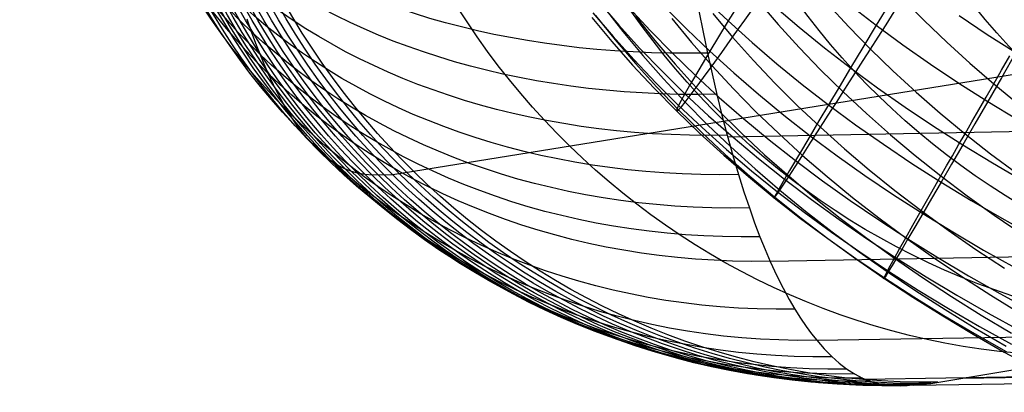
# Model space of a CAD drawing. Extents: x -274 to 274, y -220 to 276.
# Tile 102 of 164: x 247.57 to 250.189, y 8.408 to 9.399. Entities that reach past the tile are written whole.
import ezdxf

# ---------------------------------------------------------------- set-up
doc = ezdxf.new("R2010")
doc.units = 0
doc.layers.add('PREDEFINITO', color=7, linetype='CONTINUOUS')

msp = doc.modelspace()

# ---------------------------------------------------------------- linework, layer by layer
at = {"layer": 'PREDEFINITO'}
for p, q in [((252.0103, 9.5435, 716.2596), (248.5618, 8.986, 699.9899)), ((249.9184, 9.455, 684.2094), (249.9758, 9.3964, 684.1812)), ((249.1091, 9.447, 688.1329), (249.1632, 9.3841, 688.1339)), ((249.1235, 9.4321, 686.5378), (249.1741, 9.3673, 686.5262)), ((249.1899, 9.4309, 688.5393), (249.2466, 9.3695, 688.5431)), ((249.2849, 9.4332, 688.9485), (249.344, 9.3734, 688.9551)), ((249.3931, 9.4536, 689.3582), (249.4544, 9.3952, 689.3675)), ((249.4829, 9.4414, 689.5679), (249.4544, 9.3952, 689.3675)), ((249.5339, 9.4483, 684.9808), (249.5871, 9.386, 684.9574)), ((249.5772, 9.4346, 689.778), (249.6426, 9.3788, 689.7895)), ((249.7196, 9.44, 684.5899), (249.775, 9.3796, 684.5639)), ((249.7787, 9.437, 690.1981), (249.8478, 9.3837, 690.2116)), ((249.8855, 9.4461, 690.4075), (249.8478, 9.3837, 690.2116)), ((249.0918, 9.4047, 687.3281), (249.1445, 9.3408, 687.3228)), ((249.0945, 9.4173, 687.7298), (249.148, 9.3539, 687.7277)), ((249.1014, 9.4095, 686.93), (249.1531, 9.3452, 686.9215)), ((249.2077, 9.4076, 686.1392), (249.2592, 9.3434, 686.1245)), ((249.376, 9.4226, 697.0614), (249.3874, 9.3656, 697.1103)), ((249.4131, 9.4152, 685.3581), (249.466, 9.3523, 685.3374)), ((249.4983, 9.3978, 685.157), (249.5157, 9.4224, 685.0683)), ((249.8739, 9.3851, 684.371), (249.8957, 9.4193, 684.2895)), ((250.0686, 9.4095, 690.6311), (250.1431, 9.3597, 690.6459)), ((248.1865, 9.3666, 698.2558), (248.1751, 9.3998, 698.2052)), ((249.1632, 9.3841, 688.1339), (249.2195, 9.3222, 688.1346)), ((249.3043, 9.4018, 685.7451), (249.3566, 9.3382, 685.7274)), ((249.4544, 9.3952, 689.3675), (249.4286, 9.3529, 689.1652)), ((249.4527, 9.0868, 697.3973), (265.094, 9.3967, 694.0425)), ((249.4544, 9.3952, 689.3675), (249.5179, 9.3379, 689.3764)), ((249.4817, 9.3744, 685.2467), (249.4983, 9.3978, 685.157)), ((249.5871, 9.386, 684.9574), (249.6425, 9.325, 684.934)), ((249.6426, 9.3788, 689.7895), (249.7101, 9.324, 689.8005)), ((249.775, 9.3796, 684.5639), (249.8326, 9.3204, 684.5382)), ((249.8478, 9.3837, 690.2116), (249.8126, 9.3251, 690.0127)), ((249.8478, 9.3837, 690.2116), (249.919, 9.3314, 690.2246)), ((249.8528, 9.3521, 684.4539), (249.8739, 9.3851, 684.371)), ((249.9758, 9.3964, 684.1812), (250.0353, 9.3391, 684.1532)), ((248.1977, 9.3357, 698.306), (248.1865, 9.3666, 698.2558)), ((249.148, 9.3539, 687.7277), (249.2038, 9.2917, 687.7252)), ((249.1741, 9.3673, 686.5262), (249.227, 9.3036, 686.5146)), ((249.2466, 9.3695, 688.5431), (249.3056, 9.3093, 688.5466)), ((249.344, 9.3734, 688.9551), (249.4053, 9.3146, 688.9613)), ((249.3874, 9.3656, 697.1103), (249.3991, 9.3096, 697.1612)), ((249.4286, 9.3529, 689.1652), (249.4053, 9.3146, 688.9613)), ((249.437, 9.3117, 685.5217), (249.466, 9.3523, 685.3374)), ((249.466, 9.3523, 685.3374), (249.4817, 9.3744, 685.2467)), ((249.466, 9.3523, 685.3374), (249.5211, 9.2905, 685.3168)), ((249.8326, 9.3204, 684.5382), (249.8528, 9.3521, 684.4539)), ((250.1431, 9.3597, 690.6459), (250.2196, 9.311, 690.6601)), ((248.2089, 9.3068, 698.3561), (248.1977, 9.3357, 698.306)), ((249.1445, 9.3408, 687.3228), (249.1996, 9.2781, 687.3173)), ((249.1531, 9.3452, 686.9215), (249.2072, 9.282, 686.9129)), ((249.2592, 9.3434, 686.1245), (249.3131, 9.2803, 686.1098)), ((249.3566, 9.3382, 685.7274), (249.4113, 9.2758, 685.7096)), ((249.5179, 9.3379, 689.3764), (249.5835, 9.2816, 689.3849)), ((249.6425, 9.325, 684.934), (249.7001, 9.2651, 684.9108)), ((249.7101, 9.324, 689.8005), (249.7797, 9.2703, 689.8111)), ((249.8126, 9.3251, 690.0127), (249.7797, 9.2703, 689.8111)), ((249.919, 9.3314, 690.2246), (249.9922, 9.2802, 690.2371)), ((250.0353, 9.3391, 684.1532), (250.0969, 9.283, 684.1255)), ((248.2199, 9.28, 698.4059), (248.2089, 9.3068, 698.3561)), ((249.2195, 9.3222, 688.1346), (249.2781, 9.2615, 688.135)), ((249.227, 9.3036, 686.5146), (249.2822, 9.241, 686.5028)), ((249.3056, 9.3093, 688.5466), (249.3668, 9.2501, 688.5498)), ((249.4053, 9.3146, 688.9613), (249.3847, 9.2803, 688.7561)), ((249.3991, 9.3096, 697.1612), (249.4112, 9.2545, 697.2141)), ((249.4053, 9.3146, 688.9613), (249.4688, 9.2569, 688.9672)), ((249.4113, 9.2758, 685.7096), (249.437, 9.3117, 685.5217)), ((249.8132, 9.29, 684.6237), (249.8326, 9.3204, 684.5382)), ((249.8326, 9.3204, 684.5382), (249.8924, 9.2624, 684.5126)), ((250.2196, 9.311, 690.6601), (250.1809, 9.2441, 690.462)), ((250.1815, 9.2645, 684.0168), (250.2033, 9.3022, 683.9372)), ((248.2307, 9.2552, 698.4547), (248.2199, 9.28, 698.4059)), ((249.1996, 9.2781, 687.3173), (249.2569, 9.2165, 687.3115)), ((249.2038, 9.2917, 687.7252), (249.2618, 9.2305, 687.7226)), ((249.2072, 9.282, 686.9129), (249.2636, 9.2199, 686.9042)), ((249.3131, 9.2803, 686.1098), (249.3693, 9.2185, 686.095)), ((249.3847, 9.2803, 688.7561), (249.3668, 9.2501, 688.5498)), ((249.3887, 9.2448, 685.9008), (249.4113, 9.2758, 685.7096)), ((249.4113, 9.2758, 685.7096), (249.4681, 9.2146, 685.6919)), ((249.5211, 9.2905, 685.3168), (249.5785, 9.23, 685.2963)), ((249.5835, 9.2816, 689.3849), (249.6513, 9.2265, 689.3929)), ((249.7946, 9.2608, 684.7105), (249.8132, 9.29, 684.6237)), ((249.9922, 9.2802, 690.2371), (250.0674, 9.23, 690.2491)), ((250.0969, 9.283, 684.1255), (250.1605, 9.2281, 684.098)), ((248.2448, 9.2251, 698.5184), (248.2307, 9.2552, 698.4547)), ((249.2781, 9.2615, 688.135), (249.339, 9.2019, 688.1351)), ((249.3668, 9.2501, 688.5498), (249.3515, 9.2239, 688.3427)), ((249.3668, 9.2501, 688.5498), (249.4301, 9.1919, 688.5526)), ((249.4112, 9.2545, 697.2141), (249.4239, 9.1998, 697.2701)), ((249.4688, 9.2569, 688.9672), (249.5345, 9.2002, 688.9727)), ((249.7001, 9.2651, 684.9108), (249.7599, 9.2064, 684.8877)), ((249.7797, 9.2703, 689.8111), (249.7492, 9.2194, 689.6069)), ((249.7769, 9.233, 684.7985), (249.7946, 9.2608, 684.7105)), ((249.7797, 9.2703, 689.8111), (249.8513, 9.2176, 689.8212)), ((249.8924, 9.2624, 684.5126), (249.9543, 9.2056, 684.4871)), ((250.1605, 9.2281, 684.098), (250.1815, 9.2645, 684.0168)), ((248.2583, 9.1986, 698.5795), (248.2448, 9.2251, 698.5184)), ((249.2618, 9.2305, 687.7226), (249.3221, 9.1704, 687.7197)), ((249.2636, 9.2199, 686.9042), (249.3222, 9.1589, 686.8953)), ((249.2822, 9.241, 686.5028), (249.3397, 9.1796, 686.491)), ((249.3515, 9.2239, 688.3427), (249.339, 9.2019, 688.1351)), ((249.3693, 9.2185, 686.095), (249.3887, 9.2448, 685.9008)), ((249.5785, 9.23, 685.2963), (249.638, 9.1706, 685.2758)), ((249.6513, 9.2265, 689.3929), (249.7211, 9.1724, 689.4006)), ((249.7492, 9.2194, 689.6069), (249.7211, 9.1724, 689.4006)), ((249.7599, 9.2064, 684.8877), (249.7769, 9.233, 684.7985)), ((250.0674, 9.23, 690.2491), (250.1445, 9.181, 690.2605)), ((250.1403, 9.193, 684.1806), (250.1605, 9.2281, 684.098)), ((250.1809, 9.2441, 690.462), (250.1445, 9.181, 690.2605)), ((250.1605, 9.2281, 684.098), (250.2262, 9.1744, 684.0708)), ((248.2712, 9.1749, 698.6384), (248.2583, 9.1986, 698.5795)), ((249.2569, 9.2165, 687.3115), (249.3164, 9.156, 687.3056)), ((249.339, 9.2019, 688.1351), (249.3292, 9.1841, 687.9274)), ((249.339, 9.2019, 688.1351), (249.402, 9.1434, 688.135)), ((249.3397, 9.1796, 686.491), (249.353, 9.1967, 686.2918)), ((249.353, 9.1967, 686.2918), (249.3693, 9.2185, 686.095)), ((249.3693, 9.2185, 686.095), (249.4277, 9.1577, 686.0801)), ((249.4239, 9.1998, 697.2701), (249.4374, 9.1451, 697.3295)), ((249.4681, 9.2146, 685.6919), (249.5272, 9.1545, 685.6742)), ((249.5345, 9.2002, 688.9727), (249.6023, 9.1447, 688.9778)), ((249.7437, 9.181, 684.978), (249.7599, 9.2064, 684.8877)), ((249.7599, 9.2064, 684.8877), (249.8218, 9.1489, 684.8647)), ((249.8513, 9.2176, 689.8212), (249.9249, 9.1661, 689.8308)), ((249.9543, 9.2056, 684.4871), (250.0182, 9.15, 684.4619)), ((250.1208, 9.1592, 684.2647), (250.1403, 9.193, 684.1806)), ((248.2838, 9.1537, 698.6958), (248.2712, 9.1749, 698.6384)), ((249.3221, 9.1704, 687.7197), (249.3179, 9.1611, 687.5123)), ((249.3292, 9.1841, 687.9274), (249.3221, 9.1704, 687.7197)), ((249.3221, 9.1704, 687.7197), (249.3846, 9.1115, 687.7165)), ((249.3222, 9.1589, 686.8953), (249.3295, 9.167, 686.6922)), ((249.3295, 9.167, 686.6922), (249.3397, 9.1796, 686.491)), ((249.3397, 9.1796, 686.491), (249.3995, 9.1193, 686.479)), ((249.4301, 9.1919, 688.5526), (249.4957, 9.1349, 688.5551)), ((249.638, 9.1706, 685.2758), (249.6997, 9.1124, 685.2554)), ((249.7211, 9.1724, 689.4006), (249.6954, 9.1293, 689.1924)), ((249.7211, 9.1724, 689.4006), (249.7929, 9.1194, 689.4079)), ((249.7282, 9.1569, 685.0694), (249.7437, 9.181, 684.978)), ((250.1445, 9.181, 690.2605), (250.1102, 9.1216, 690.056)), ((250.1445, 9.181, 690.2605), (250.2234, 9.133, 690.2715)), ((248.2961, 9.1343, 698.7521), (248.2838, 9.1537, 698.6958)), ((249.3179, 9.1611, 687.5123), (249.3164, 9.156, 687.3056)), ((249.3164, 9.156, 687.3056), (249.3179, 9.1553, 687.0998)), ((249.3164, 9.156, 687.3056), (249.3782, 9.0966, 687.2995)), ((249.3179, 9.1553, 687.0998), (249.3222, 9.1589, 686.8953)), ((249.3222, 9.1589, 686.8953), (249.3831, 9.0991, 686.8862)), ((249.402, 9.1434, 688.135), (249.4672, 9.0859, 688.1345)), ((249.4277, 9.1577, 686.0801), (249.4883, 9.0981, 686.0652)), ((249.4374, 9.1451, 697.3295), (249.4513, 9.0918, 697.3914)), ((249.5272, 9.1545, 685.6742), (249.5885, 9.0956, 685.6564)), ((249.6023, 9.1447, 688.9778), (249.6722, 9.0902, 688.9826)), ((249.6997, 9.1124, 685.2554), (249.7282, 9.1569, 685.0694)), ((249.8218, 9.1489, 684.8647), (249.8858, 9.0925, 684.8419)), ((249.9249, 9.1661, 689.8308), (250.0005, 9.1156, 689.84)), ((250.0182, 9.15, 684.4619), (250.0842, 9.0955, 684.4369)), ((250.1021, 9.1267, 684.3501), (250.1208, 9.1592, 684.2647)), ((248.3081, 9.1167, 698.8072), (248.2961, 9.1343, 698.7521)), ((248.3199, 9.1008, 698.8613), (248.3081, 9.1167, 698.8072)), ((249.3995, 9.1193, 686.479), (249.4614, 9.0602, 686.4669)), ((249.4957, 9.1349, 688.5551), (249.5633, 9.079, 688.5573)), ((249.6954, 9.1293, 689.1924), (249.6722, 9.0902, 688.9826)), ((249.7929, 9.1194, 689.4079), (249.8668, 9.0674, 689.4147)), ((250.0005, 9.1156, 689.84), (250.0781, 9.0662, 689.8488)), ((250.1102, 9.1216, 690.056), (250.0781, 9.0662, 689.8488)), ((250.0842, 9.0955, 684.4369), (250.1021, 9.1267, 684.3501)), ((248.3314, 9.0866, 698.9143), (248.3199, 9.1008, 698.8613)), ((249.3782, 9.0966, 687.2995), (249.4422, 9.0383, 687.2932)), ((249.3831, 9.0991, 686.8862), (249.4461, 9.0404, 686.877)), ((249.3846, 9.1115, 687.7165), (249.4493, 9.0536, 687.7131)), ((249.4513, 9.0918, 697.3914), (249.4664, 9.0375, 697.4588)), ((249.4883, 9.0981, 686.0652), (249.5511, 9.0396, 686.0502)), ((249.5885, 9.0956, 685.6564), (249.6519, 9.0378, 685.6387)), ((249.6722, 9.0902, 688.9826), (249.6514, 9.0551, 688.7714)), ((249.6722, 9.0902, 688.9826), (249.7441, 9.0368, 688.987)), ((249.6743, 9.0727, 685.4453), (249.6997, 9.1124, 685.2554)), ((249.6997, 9.1124, 685.2554), (249.7636, 9.0553, 685.2351)), ((249.8858, 9.0925, 684.8419), (249.9518, 9.0374, 684.8191)), ((250.067, 9.0656, 684.5249), (250.0842, 9.0955, 684.4369)), ((250.0842, 9.0955, 684.4369), (250.1521, 9.0423, 684.412)), ((248.3485, 9.0673, 698.9931), (248.3314, 9.0866, 698.9143)), ((248.3654, 9.0503, 699.0713), (248.3485, 9.0673, 698.9931)), ((249.4672, 9.0859, 688.1345), (249.5345, 9.0296, 688.1338)), ((249.5633, 9.079, 688.5573), (249.6331, 9.0241, 688.5592)), ((249.6519, 9.0378, 685.6387), (249.6743, 9.0727, 685.4453)), ((249.8668, 9.0674, 689.4147), (249.9427, 9.0166, 689.4212)), ((250.0781, 9.0662, 689.8488), (250.0482, 9.0145, 689.6391)), ((250.0505, 9.037, 684.6143), (250.067, 9.0656, 684.5249)), ((250.0781, 9.0662, 689.8488), (250.1575, 9.0178, 689.8571)), ((248.3822, 9.0355, 699.1493), (248.3654, 9.0503, 699.0713)), ((248.399, 9.0227, 699.2272), (248.3822, 9.0355, 699.1493)), ((249.4422, 9.0383, 687.2932), (249.5083, 8.9812, 687.2867)), ((249.4461, 9.0404, 686.877), (249.5113, 8.9828, 686.8677)), ((249.4493, 9.0536, 687.7131), (249.5161, 8.9969, 687.7095)), ((249.4614, 9.0602, 686.4669), (249.5255, 9.0022, 686.4548)), ((249.4664, 9.0375, 697.4588), (249.4814, 8.9871, 697.5258)), ((249.5511, 9.0396, 686.0502), (249.616, 8.9823, 686.0352)), ((249.5658, 8.7564, 697.908), (265.2075, 9.0415, 694.5519)), ((249.6325, 9.0077, 685.8355), (249.6519, 9.0378, 685.6387)), ((249.6514, 9.0551, 688.7714), (249.6331, 9.0241, 688.5592)), ((249.6519, 9.0378, 685.6387), (249.7174, 8.9812, 685.621)), ((249.7441, 9.0368, 688.987), (249.818, 8.9845, 688.991)), ((249.7636, 9.0553, 685.2351), (249.8295, 8.9994, 685.2148)), ((249.9518, 9.0374, 684.8191), (250.0199, 8.9834, 684.7965)), ((250.0348, 9.0096, 684.7048), (250.0505, 9.037, 684.6143)), ((250.1521, 9.0423, 684.412), (250.222, 8.9903, 684.3874)), ((248.4168, 9.0113, 699.3101), (248.399, 9.0227, 699.2272)), ((248.4347, 9.0021, 699.3932), (248.4168, 9.0113, 699.3101)), ((249.5345, 9.0296, 688.1338), (249.6039, 8.9743, 688.1328)), ((249.6331, 9.0241, 688.5592), (249.6172, 8.9972, 688.3463)), ((249.6331, 9.0241, 688.5592), (249.7049, 8.9703, 688.5608)), ((249.9427, 9.0166, 689.4212), (250.0205, 8.9668, 689.4272)), ((249.9931, 8.4312, 699.8979), (253.5124, 9.0137, 716.4986)), ((250.0199, 8.9834, 684.7965), (250.0348, 9.0096, 684.7048)), ((250.0482, 9.0145, 689.6391), (250.0205, 8.9668, 689.4272)), ((250.1575, 9.0178, 689.8571), (250.2388, 8.9705, 689.865)), ((248.452, 8.9952, 699.4744), (248.4347, 9.0021, 699.3932)), ((248.4681, 8.9906, 699.5494), (248.452, 8.9952, 699.4744)), ((248.4884, 8.9868, 699.6447), (248.4681, 8.9906, 699.5494)), ((248.5071, 8.985, 699.7327), (248.4884, 8.9868, 699.6447)), ((248.5618, 8.986, 699.9899), (248.5071, 8.985, 699.7327)), ((249.4814, 8.9871, 697.5258), (249.496, 8.9409, 697.5914)), ((249.5161, 8.9969, 687.7095), (249.585, 8.9412, 687.7057)), ((249.5255, 9.0022, 686.4548), (249.5917, 8.9453, 686.4425)), ((249.6172, 8.9972, 688.3463), (249.6039, 8.9743, 688.1328)), ((249.616, 8.9823, 686.0352), (249.6325, 9.0077, 685.8355)), ((249.818, 8.9845, 688.991), (249.8939, 8.9333, 688.9947)), ((249.8295, 8.9994, 685.2148), (249.8974, 8.9447, 685.1946)), ((249.9922, 8.9348, 684.9834), (250.0199, 8.9834, 684.7965)), ((250.0199, 8.9834, 684.7965), (250.0899, 8.9306, 684.7741)), ((249.5083, 8.9812, 687.2867), (249.5765, 8.9251, 687.2801)), ((249.5113, 8.9828, 686.8677), (249.5786, 8.9263, 686.8583)), ((249.5917, 8.9453, 686.4425), (249.6024, 8.9615, 686.2377)), ((249.6039, 8.9743, 688.1328), (249.5932, 8.9557, 687.9192)), ((249.6024, 8.9615, 686.2377), (249.616, 8.9823, 686.0352)), ((249.6039, 8.9743, 688.1328), (249.6754, 8.9202, 688.1316)), ((249.616, 8.9823, 686.0352), (249.683, 8.9261, 686.0202)), ((249.7049, 8.9703, 688.5608), (249.7787, 8.9177, 688.5621)), ((249.7174, 8.9812, 685.621), (249.785, 8.9258, 685.6034)), ((250.0205, 8.9668, 689.4272), (249.995, 8.923, 689.2134)), ((250.0205, 8.9668, 689.4272), (250.1002, 8.9181, 689.4328)), ((249.496, 8.9409, 697.5914), (249.5104, 8.8983, 697.6561)), ((249.5794, 8.931, 687.4926), (249.5765, 8.9251, 687.2801)), ((249.5786, 8.9263, 686.8583), (249.5837, 8.9336, 686.6495)), ((249.585, 8.9412, 687.7057), (249.5794, 8.931, 687.4926)), ((249.5837, 8.9336, 686.6495), (249.5917, 8.9453, 686.4425)), ((249.5932, 8.9557, 687.9192), (249.585, 8.9412, 687.7057)), ((249.585, 8.9412, 687.7057), (249.656, 8.8867, 687.7017)), ((249.5917, 8.9453, 686.4425), (249.66, 8.8895, 686.4302)), ((249.8939, 8.9333, 688.9947), (249.9718, 8.8832, 688.9981)), ((249.8974, 8.9447, 685.1946), (249.9673, 8.8912, 685.1745)), ((249.9673, 8.8912, 685.1745), (249.9922, 8.9348, 684.9834)), ((250.0899, 8.9306, 684.7741), (250.1619, 8.879, 684.7518)), ((249.5762, 8.9235, 687.0686), (249.5786, 8.9263, 686.8583)), ((249.5765, 8.9251, 687.2801), (249.5762, 8.9235, 687.0686)), ((249.5765, 8.9251, 687.2801), (249.6467, 8.8702, 687.2733)), ((249.5786, 8.9263, 686.8583), (249.648, 8.871, 686.8487)), ((249.6754, 8.9202, 688.1316), (249.7489, 8.8671, 688.1301)), ((249.683, 8.9261, 686.0202), (249.7521, 8.8711, 686.0052)), ((249.7787, 8.9177, 688.5621), (249.8544, 8.8661, 688.563)), ((249.785, 8.9258, 685.6034), (249.8546, 8.8715, 685.5857)), ((249.995, 8.923, 689.2134), (249.9718, 8.8832, 688.9981)), ((250.1002, 8.9181, 689.4328), (250.1817, 8.8704, 689.4381)), ((249.5104, 8.8983, 697.6561), (249.5245, 8.8586, 697.7203)), ((249.656, 8.8867, 687.7017), (249.7289, 8.8332, 687.6974)), ((249.66, 8.8895, 686.4302), (249.7303, 8.8349, 686.4178)), ((249.9454, 8.8524, 685.3695), (249.9673, 8.8912, 685.1745)), ((249.9718, 8.8832, 688.9981), (249.9508, 8.8473, 688.7814)), ((249.9673, 8.8912, 685.1745), (250.0392, 8.8388, 685.1545)), ((249.9718, 8.8832, 688.9981), (250.0515, 8.8341, 689.001)), ((250.1619, 8.879, 684.7518), (250.2357, 8.8286, 684.7297)), ((249.5245, 8.8586, 697.7203), (249.5386, 8.8216, 697.7841)), ((249.6467, 8.8702, 687.2733), (249.719, 8.8163, 687.2663)), ((249.648, 8.871, 686.8487), (249.7194, 8.8167, 686.839)), ((249.7489, 8.8671, 688.1301), (249.8244, 8.8151, 688.1283)), ((249.7521, 8.8711, 686.0052), (249.8231, 8.8172, 685.9901)), ((249.8544, 8.8661, 688.563), (249.9322, 8.8156, 688.5637)), ((249.8546, 8.8715, 685.5857), (249.9262, 8.8183, 685.5681)), ((249.9262, 8.8183, 685.5681), (249.9454, 8.8524, 685.3695)), ((250.1817, 8.8704, 689.4381), (250.2651, 8.8239, 689.4429)), ((249.7289, 8.8332, 687.6974), (249.8039, 8.7809, 687.6929)), ((249.7303, 8.8349, 686.4178), (249.8026, 8.7814, 686.4054)), ((249.9508, 8.8473, 688.7814), (249.9322, 8.8156, 688.5637)), ((250.0392, 8.8388, 685.1545), (250.113, 8.7876, 685.1345)), ((250.0515, 8.8341, 689.001), (250.1332, 8.7861, 689.0037)), ((249.5386, 8.8216, 697.7841), (249.5525, 8.7874, 697.8473)), ((249.6895, 8.5461, 698.4768), (265.3329, 8.8124, 695.127)), ((249.719, 8.8163, 687.2663), (249.7933, 8.7636, 687.2591)), ((249.7194, 8.8167, 686.839), (249.7928, 8.7636, 686.8292)), ((249.8231, 8.8172, 685.9901), (249.8962, 8.7644, 685.975)), ((249.8244, 8.8151, 688.1283), (249.9018, 8.7643, 688.1263)), ((249.9098, 8.789, 685.7701), (249.9262, 8.8183, 685.5681)), ((249.9322, 8.8156, 688.5637), (249.9158, 8.7879, 688.3452)), ((249.9262, 8.8183, 685.5681), (249.9998, 8.7663, 685.5506)), ((249.9322, 8.8156, 688.5637), (250.0118, 8.7661, 688.564)), ((249.5525, 8.7874, 697.8473), (249.5661, 8.7559, 697.9092)), ((249.8026, 8.7814, 686.4054), (249.8769, 8.729, 686.3929)), ((249.8039, 8.7809, 687.6929), (249.8808, 8.7296, 687.6882)), ((249.8962, 8.7644, 685.975), (249.9098, 8.789, 685.7701)), ((249.9158, 8.7879, 688.3452), (249.9018, 8.7643, 688.1263)), ((250.113, 8.7876, 685.1345), (250.1887, 8.7375, 685.1147)), ((250.1332, 8.7861, 689.0037), (250.2166, 8.7392, 689.006)), ((249.5661, 8.7559, 697.9092), (249.5836, 8.7178, 697.9893)), ((249.7928, 8.7636, 686.8292), (249.8682, 8.7116, 686.8192)), ((249.7933, 8.7636, 687.2591), (249.8695, 8.712, 687.2518)), ((249.8852, 8.7444, 686.1827), (249.8962, 8.7644, 685.975)), ((249.9018, 8.7643, 688.1263), (249.8901, 8.7448, 687.9072)), ((249.8962, 8.7644, 685.975), (249.9712, 8.7128, 685.96)), ((249.9018, 8.7643, 688.1263), (249.9811, 8.7145, 688.124)), ((249.9998, 8.7663, 685.5506), (250.0752, 8.7155, 685.533)), ((250.0118, 8.7661, 688.564), (250.0933, 8.7178, 688.5641)), ((249.8713, 8.7181, 686.6051), (249.8769, 8.729, 686.3929)), ((249.8808, 8.7296, 687.6882), (249.874, 8.7187, 687.4697)), ((249.8769, 8.729, 686.3929), (249.8852, 8.7444, 686.1827)), ((249.8769, 8.729, 686.3929), (249.9532, 8.6777, 686.3803)), ((249.8901, 8.7448, 687.9072), (249.8808, 8.7296, 687.6882)), ((249.8808, 8.7296, 687.6882), (249.9597, 8.6795, 687.6834)), ((249.5836, 8.7178, 697.9893), (249.6003, 8.6844, 698.0656)), ((249.818, 8.4428, 699.0738), (265.4636, 8.699, 695.7349)), ((249.8695, 8.712, 687.2518), (249.8676, 8.7096, 687.0349)), ((249.8676, 8.7096, 687.0349), (249.8682, 8.7116, 686.8192)), ((249.8682, 8.7116, 686.8192), (249.8713, 8.7181, 686.6051)), ((249.8682, 8.7116, 686.8192), (249.9455, 8.6608, 686.8092)), ((249.874, 8.7187, 687.4697), (249.8695, 8.712, 687.2518)), ((249.8695, 8.712, 687.2518), (249.9477, 8.6615, 687.2443)), ((249.9712, 8.7128, 685.96), (250.0481, 8.6623, 685.9449)), ((249.9811, 8.7145, 688.124), (250.0623, 8.6658, 688.1215)), ((250.0752, 8.7155, 685.533), (250.1526, 8.6658, 685.5156)), ((250.0767, 8.4452, 700.2915), (265.7254, 8.7, 696.9664)), ((250.0933, 8.7178, 688.5641), (250.1767, 8.6705, 688.5638)), ((249.6003, 8.6844, 698.0656), (249.6162, 8.6549, 698.1388)), ((249.947, 8.4265, 699.6797), (265.5953, 8.6806, 696.3531)), ((249.9532, 8.6777, 686.3803), (250.0313, 8.6276, 686.3677)), ((249.9597, 8.6795, 687.6834), (250.0404, 8.6304, 687.6783)), ((250.1767, 8.6705, 688.5638), (250.2618, 8.6244, 688.5633)), ((249.6162, 8.6549, 698.1388), (249.6316, 8.6285, 698.2097)), ((249.9455, 8.6608, 686.8092), (250.0247, 8.611, 686.7991)), ((249.9477, 8.6615, 687.2443), (250.0278, 8.6121, 687.2367)), ((250.0481, 8.6623, 685.9449), (250.1269, 8.613, 685.9298)), ((250.0623, 8.6658, 688.1215), (250.1454, 8.6182, 688.1187)), ((250.1526, 8.6658, 685.5156), (250.2317, 8.6173, 685.4982)), ((249.6316, 8.6285, 698.2097), (249.6467, 8.6046, 698.2789)), ((250.0313, 8.6276, 686.3677), (250.1113, 8.5786, 686.355)), ((250.0404, 8.6304, 687.6783), (250.123, 8.5825, 687.673)), ((250.1454, 8.6182, 688.1187), (250.2302, 8.5717, 688.1157)), ((249.6467, 8.6046, 698.2789), (249.6613, 8.583, 698.3465)), ((250.0247, 8.611, 686.7991), (250.1057, 8.5624, 686.7888)), ((250.0278, 8.6121, 687.2367), (250.1097, 8.5638, 687.2289)), ((250.1269, 8.613, 685.9298), (250.2074, 8.5648, 685.9147)), ((249.6613, 8.583, 698.3465), (249.6756, 8.5635, 698.4124)), ((250.1113, 8.5786, 686.355), (250.1932, 8.5308, 686.3423)), ((250.123, 8.5825, 687.673), (250.2074, 8.5357, 687.6675)), ((249.6756, 8.5635, 698.4124), (249.6895, 8.5461, 698.4768)), ((249.6895, 8.5461, 698.4768), (249.7097, 8.5231, 698.5704)), ((250.1057, 8.5624, 686.7888), (250.1886, 8.5148, 686.7785)), ((250.1097, 8.5638, 687.2289), (250.1934, 8.5166, 687.221)), ((249.7097, 8.5231, 698.5704), (249.7296, 8.5029, 698.663)), ((250.1886, 8.5148, 686.7785), (250.2732, 8.4684, 686.7681)), ((249.7296, 8.5029, 698.663), (249.7495, 8.4852, 698.7553)), ((249.7495, 8.4852, 698.7553), (249.7692, 8.47, 698.8473)), ((249.7692, 8.47, 698.8473), (249.7902, 8.4565, 698.9452)), ((249.7902, 8.4565, 698.9452), (249.8112, 8.4456, 699.0431)), ((249.8112, 8.4456, 699.0431), (249.8316, 8.4375, 699.1385)), ((249.8316, 8.4375, 699.1385), (249.85, 8.4322, 699.225)), ((249.85, 8.4322, 699.225), (249.873, 8.4278, 699.3328)), ((249.873, 8.4278, 699.3328), (249.9129, 8.4252, 699.5203)), ((249.9129, 8.4252, 699.5203), (249.9931, 8.4312, 699.8979))]:
    msp.add_line(p, q, dxfattribs=at)
at = {"layer": 'PREDEFINITO', "extrusion": (-0.207118, -0.033422, -0.977745)}
msp.add_arc((29.5186, -96.0651, -746.2748), 2, 8.0055, 97.6767, dxfattribs=at)
at = {"layer": 'PREDEFINITO', "extrusion": (-0.15976, 0.721743, -0.673472)}
msp.add_arc((-246.0846, 487.0896, -502.643), 2, 286.4887, 16.3354, dxfattribs=at)
at = {"layer": 'PREDEFINITO', "extrusion": (-0.207123, -0.033401, -0.977744)}
msp.add_arc((29.4933, -96.0666, -744.4249), 2, 8.0088, 97.6797, dxfattribs=at)
at = {"layer": 'PREDEFINITO', "extrusion": (-0.167463, 0.679254, -0.714542)}
msp.add_arc((-244.975, 453.4339, -533.7487), 2, 287.4625, 17.2895, dxfattribs=at)
at = {"layer": 'PREDEFINITO', "extrusion": (-0.175041, 0.631251, -0.755568)}
msp.add_arc((-243.4515, 414.9913, -564.8518), 2, 288.6993, 18.5054, dxfattribs=at)
at = {"layer": 'PREDEFINITO', "extrusion": (-0.207123, -0.033562, -0.977739)}
msp.add_arc((29.683, -96.0256, -742.4352), 2, 8.0611, 97.7316, dxfattribs=at)
at = {"layer": 'PREDEFINITO', "extrusion": (-0.182201, 0.578454, -0.795106)}
msp.add_arc((-241.3491, 372.1259, -594.8644), 2, 290.2648, 20.0496, dxfattribs=at)
at = {"layer": 'PREDEFINITO', "extrusion": (-0.187993, 0.528506, -0.827853)}
msp.add_arc((-238.8121, 330.917, -619.76), 2, 291.9896, 21.7557, dxfattribs=at)
at = {"layer": 'PREDEFINITO', "extrusion": (-0.192775, 0.480379, -0.855613)}
msp.add_arc((-235.6838, 290.5001, -640.9005), 2, 293.9343, 23.6838, dxfattribs=at)
at = {"layer": 'PREDEFINITO', "extrusion": (-0.196687, 0.434325, -0.87902)}
msp.add_arc((-231.8336, 251.0622, -658.7594), 2, 296.1179, 25.8531, dxfattribs=at)
at = {"layer": 'PREDEFINITO', "extrusion": (-0.207138, -0.033187, -0.977749)}
msp.add_arc((29.2387, -96.1107, -740.4544), 2, 7.971, 97.6411, dxfattribs=at)
at = {"layer": 'PREDEFINITO', "extrusion": (-0.203338, 0.331023, -0.921454)}
msp.add_arc((-218.3019, 159.3082, -691.2713), 2, 302.6483, 32.3562, dxfattribs=at)
at = {"layer": 'PREDEFINITO', "extrusion": (-0.207126, -0.033752, -0.977732)}
msp.add_arc((29.9026, -95.9745, -738.4581), 2, 8.1301, 97.7998, dxfattribs=at)
at = {"layer": 'PREDEFINITO', "extrusion": (-0.206804, 0.24673, -0.946761)}
msp.add_arc((-198.1495, 80.732, -710.8188), 2, 310.5367, 40.2278, dxfattribs=at)
at = {"layer": 'PREDEFINITO', "extrusion": (-0.208104, 0.196065, -0.958254)}
msp.add_arc((-178.9, 32.5349, -719.7995), 2, 316.9684, 46.6513, dxfattribs=at)
at = {"layer": 'PREDEFINITO', "extrusion": (-0.208832, 0.146804, -0.96687)}
msp.add_arc((-152.2056, -13.3088, -726.6111), 2, 324.8611, 54.5379, dxfattribs=at)
at = {"layer": 'PREDEFINITO', "extrusion": (-0.209007, 0.120911, -0.970411)}
msp.add_arc((-134.1296, -35.9346, -729.4492), 2, 329.7633, 59.4376, dxfattribs=at)
at = {"layer": 'PREDEFINITO', "extrusion": (-0.209041, 0.095028, -0.973279)}
msp.add_arc((-112.8851, -56.5803, -731.7821), 2, 335.2122, 64.8847, dxfattribs=at)
at = {"layer": 'PREDEFINITO', "extrusion": (-0.208943, 0.070544, -0.97538)}
msp.add_arc((-89.8006, -73.4071, -733.5312), 2, 340.856, 70.5272, dxfattribs=at)
at = {"layer": 'PREDEFINITO', "extrusion": (-0.208772, 0.050645, -0.976652)}
msp.add_arc((-69.0342, -84.493, -734.6342), 2, 345.7574, 75.4279, dxfattribs=at)
at = {"layer": 'PREDEFINITO', "extrusion": (-0.208493, 0.029065, -0.977592)}
msp.add_arc((-44.8242, -93.279, -735.5139), 2, 351.3276, 80.9975, dxfattribs=at)
at = {"layer": 'PREDEFINITO', "extrusion": (-0.20822, 0.01283, -0.977998)}
msp.add_arc((-25.7731, -97.3626, -735.966), 2, 355.6407, 85.3102, dxfattribs=at)
at = {"layer": 'PREDEFINITO', "extrusion": (-0.207971, 0.000285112, -0.978135)}
msp.add_arc((-10.7675, -98.9224, -736.1976), 2, 359.0128, 88.6821, dxfattribs=at)
at = {"layer": 'PREDEFINITO', "extrusion": (-0.207776, -0.008551, -0.978139)}
msp.add_arc((-0.1403, -99.1636, -736.3109), 2, 1.3953, 91.0645, dxfattribs=at)
at = {"layer": 'PREDEFINITO', "extrusion": (-0.207564, -0.017435, -0.978066)}
msp.add_arc((10.5288, -98.6887, -736.3856), 2, 3.7862, 93.4552, dxfattribs=at)
at = {"layer": 'PREDEFINITO', "extrusion": (-0.20744, -0.022311, -0.977993)}
msp.add_arc((16.3589, -98.1243, -736.4406), 2, 5.0944, 94.7634, dxfattribs=at)
at = {"layer": 'PREDEFINITO', "extrusion": (-0.207234, -0.030059, -0.97783)}
msp.add_arc((25.5573, -96.7913, -736.4413), 2, 7.1615, 96.8303, dxfattribs=at)
at = {"layer": 'PREDEFINITO', "extrusion": (-0.20716, -0.032703, -0.97776)}
msp.add_arc((28.6725, -96.2157, -736.4881), 2, 7.8629, 97.5318, dxfattribs=at)

doc.saveas('drawing.dxf')
